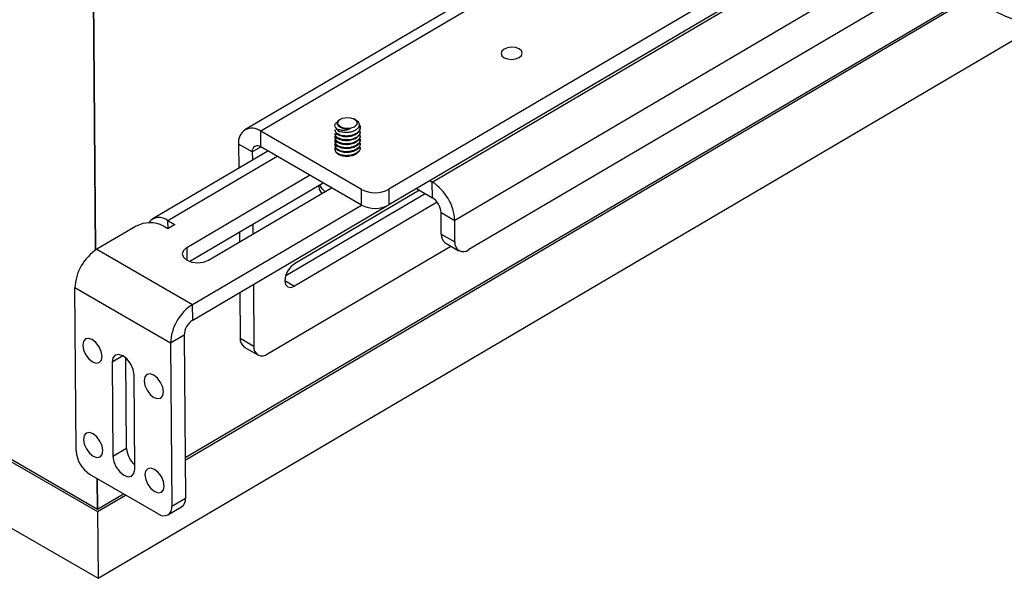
# Model space of a CAD drawing. Header units: inches. Extents: x 0.3 to 33.8, y 0.2 to 21.7.
# Tile 185 of 209: x 29.462 to 30.736, y 14.316 to 15.038. Entities that reach past the tile are written whole.
import ezdxf

# ---------------------------------------------------------------- set-up
doc = ezdxf.new("R2010")
doc.units = ezdxf.units.IN
doc.header["$MEASUREMENT"] = 0

msp = doc.modelspace()

# ---------------------------------------------------------------- linework, layer by layer
at = {"color": 7, "linetype": 'Continuous', "lineweight": 25}
for p, q in [((26.85754, 15.9666), (29.56223, 14.40522)), ((26.85757, 15.96335), (29.56225, 14.40196)), ((26.85826, 15.877), (29.56294, 14.31562)), ((29.55956, 14.74004), (29.55301, 15.56342)), ((29.55301, 15.56342), (29.55956, 14.74004)), ((30.30912, 15.22278), (29.75311, 14.89593)), ((30.31799, 15.214), (29.77349, 14.89392)), ((30.46293, 15.12681), (29.93913, 14.81889)), ((30.49272, 15.1239), (29.9393, 14.79857)), ((29.9955, 14.82829), (30.49761, 15.12346)), ((30.55807, 15.09216), (30.02457, 14.77854)), ((30.59559, 15.06583), (30.04263, 14.74077)), ((29.67567, 14.4719), (30.66485, 15.05339)), ((29.67569, 14.46865), (30.6728, 15.0548)), ((29.56294, 14.31562), (30.77988, 15.03099)), ((29.87707, 14.90971), (29.87635, 14.9093)), ((29.89594, 14.90905), (29.8945, 14.90985)), ((29.86949, 14.89596), (29.8695, 14.89533)), ((29.8798, 14.89826), (29.87875, 14.89853)), ((29.89031, 14.8978), (29.88918, 14.89766)), ((29.90228, 14.89813), (29.90227, 14.89876)), ((29.90378, 14.81871), (29.77349, 14.89392)), ((29.77366, 14.8736), (29.77349, 14.89392)), ((29.86954, 14.89088), (29.86954, 14.89025)), ((29.86958, 14.8858), (29.86958, 14.88517)), ((29.90232, 14.89305), (29.90231, 14.89368)), ((29.90236, 14.88797), (29.90235, 14.8886)), ((29.9024, 14.88289), (29.90239, 14.88352)), ((29.76262, 14.86723), (29.74494, 14.87743)), ((29.74494, 14.87743), (29.74519, 14.84614)), ((29.76262, 14.86723), (29.77356, 14.87366)), ((29.90394, 14.79839), (29.77366, 14.8736)), ((29.86962, 14.88072), (29.86962, 14.88009)), ((29.86966, 14.87564), (29.86966, 14.87501)), ((29.8697, 14.87056), (29.8697, 14.86997)), ((29.90244, 14.87781), (29.90244, 14.87844)), ((29.90248, 14.87273), (29.90248, 14.87336)), ((29.78286, 14.86829), (29.63307, 14.78023)), ((29.79487, 14.86135), (29.65345, 14.77822)), ((29.76262, 14.86723), (29.76271, 14.85644)), ((29.67775, 14.7436), (29.83684, 14.83713)), ((29.85436, 14.82701), (29.68162, 14.72547)), ((29.70589, 14.72736), (29.86498, 14.82088)), ((29.84897, 14.82384), (29.84897, 14.82299)), ((29.97529, 14.81973), (29.99566, 14.80797)), ((29.99265, 14.82993), (29.9955, 14.82829)), ((29.99566, 14.80797), (29.9955, 14.82829)), ((29.80579, 14.70746), (29.98612, 14.81347)), ((29.97899, 14.81759), (29.81705, 14.7224)), ((29.90394, 14.79839), (29.90378, 14.81871)), ((29.93913, 14.81889), (29.9393, 14.79857)), ((29.68528, 14.66984), (29.90394, 14.79839)), ((29.68544, 14.64953), (29.93679, 14.79728)), ((30.00192, 14.80216), (29.81728, 14.69362)), ((30.00689, 14.78874), (30.02457, 14.77854)), ((30.00712, 14.7609), (30.00689, 14.78874)), ((29.61227, 14.7711), (29.56153, 14.74128)), ((29.65345, 14.76792), (29.64762, 14.77129)), ((29.65345, 14.77822), (29.66229, 14.77312)), ((29.65354, 14.76797), (29.65345, 14.77822)), ((29.66229, 14.77312), (29.65345, 14.76792)), ((29.76337, 14.77352), (29.76347, 14.7612)), ((30.02479, 14.7507), (30.02457, 14.77854)), ((29.74585, 14.76323), (29.74595, 14.75091)), ((30.00712, 14.7609), (30.02479, 14.7507)), ((29.67775, 14.7436), (29.67788, 14.72713)), ((29.78246, 14.60595), (30.01966, 14.74539)), ((30.01229, 14.74964), (30.02997, 14.73944)), ((29.56153, 14.74128), (29.68528, 14.66984)), ((29.76399, 14.6957), (29.76462, 14.61588)), ((29.80465, 14.70091), (29.81728, 14.69362)), ((29.65673, 14.61979), (29.53298, 14.69122)), ((29.53466, 14.48051), (29.53298, 14.69122)), ((29.74647, 14.6854), (29.74695, 14.62608)), ((29.68544, 14.64953), (29.68528, 14.66984)), ((29.67441, 14.63018), (29.65673, 14.61979)), ((29.67441, 14.63018), (29.67608, 14.41947)), ((29.65673, 14.61979), (29.65841, 14.40908)), ((29.74695, 14.62608), (29.76462, 14.61588)), ((29.59515, 14.60336), (29.58126, 14.59519)), ((29.75212, 14.61482), (29.7698, 14.60462)), ((29.58126, 14.59519), (29.58223, 14.47328)), ((29.59991, 14.48367), (29.59898, 14.60058)), ((29.61051, 14.45695), (29.60954, 14.57886)), ((29.59991, 14.48367), (29.58223, 14.47328)), ((29.64089, 14.39896), (29.5525, 14.44999)), ((29.56223, 14.40522), (29.56191, 14.44455)), ((29.56191, 14.44455), (29.56223, 14.40522)), ((29.56223, 14.40522), (29.59583, 14.42497)), ((29.56225, 14.40196), (29.59864, 14.42335)), ((29.65841, 14.40908), (29.67608, 14.41947)), ((29.56225, 14.40196), (29.56294, 14.31562)), ((29.6534, 14.39773), (29.67107, 14.40812))]:
    msp.add_line(p, q, dxfattribs=at)
at = {"color": 7, "linetype": 'Continuous', "lineweight": 25, "flags": 128}
for points in [[(30.10784, 14.98925), (30.11079, 14.99184), (30.11182, 14.99487), (30.11079, 14.9979), (30.10784, 15.00045), (30.10343, 15.00215), (30.09822, 15.00272), (30.09302, 15.00209), (30.08861, 15.00035), (30.08566, 14.99777), (30.08462, 14.99473), (30.08566, 14.9917), (30.08861, 14.98915), (30.09302, 14.98745), (30.09822, 14.98688), (30.10343, 14.98751), (30.10784, 14.98925)], [(29.87875, 14.89853), (29.87524, 14.90065), (29.87348, 14.90341), (29.87375, 14.90636), (29.87601, 14.90901), (29.87989, 14.91094), (29.88474, 14.91181), (29.88978, 14.91149), (29.89417, 14.91003), (29.89718, 14.90767), (29.89832, 14.9048), (29.8974, 14.90189), (29.89458, 14.89942), (29.89031, 14.8978)], [(29.85268, 14.81365), (29.84971, 14.81879), (29.84897, 14.82299)], [(29.85668, 14.816), (29.85302, 14.81937), (29.84988, 14.82438)], [(29.67775, 14.7436), (29.67343, 14.73982), (29.67192, 14.73537), (29.67343, 14.73095), (29.67775, 14.72721), (29.6842, 14.72473), (29.69182, 14.72389), (29.69943, 14.72481), (29.70589, 14.72736)], [(29.81705, 14.7224), (29.81227, 14.71848), (29.80824, 14.71298), (29.80556, 14.70672), (29.80465, 14.70065), (29.80565, 14.69571), (29.8084, 14.69263), (29.81248, 14.6919), (29.81728, 14.69362)], [(29.55574, 14.5956), (29.56052, 14.59393), (29.56456, 14.59471), (29.56723, 14.59781), (29.56814, 14.60277), (29.56715, 14.60882), (29.5644, 14.61505), (29.56031, 14.62052), (29.55551, 14.62438), (29.55073, 14.62605), (29.5467, 14.62527), (29.54402, 14.62217), (29.54311, 14.61722), (29.54411, 14.61116), (29.54686, 14.60493), (29.55094, 14.59946), (29.55574, 14.5956)], [(29.60954, 14.57886), (29.60842, 14.58571), (29.60531, 14.59275), (29.60069, 14.59892), (29.59527, 14.60328), (29.58987, 14.60517), (29.58531, 14.6043), (29.58229, 14.60079), (29.58126, 14.59519)], [(29.63529, 14.54968), (29.64007, 14.54801), (29.64411, 14.54879), (29.64678, 14.55189), (29.64769, 14.55684), (29.6467, 14.5629), (29.64395, 14.56913), (29.63986, 14.57459), (29.63506, 14.57845), (29.63028, 14.58012), (29.62625, 14.57935), (29.62357, 14.57625), (29.62266, 14.57129), (29.62366, 14.56524), (29.62641, 14.559), (29.63049, 14.55354), (29.63529, 14.54968)], [(29.55671, 14.47369), (29.56149, 14.47202), (29.56553, 14.47279), (29.5682, 14.47589), (29.56911, 14.48085), (29.56812, 14.4869), (29.56537, 14.49314), (29.56128, 14.4986), (29.55648, 14.50246), (29.5517, 14.50413), (29.54767, 14.50336), (29.54499, 14.50025), (29.54408, 14.4953), (29.54508, 14.48924), (29.54783, 14.48301), (29.55191, 14.47755), (29.55671, 14.47369)], [(29.58223, 14.47328), (29.58336, 14.46643), (29.58646, 14.45939), (29.59108, 14.45322), (29.5965, 14.44886), (29.6019, 14.44697), (29.60646, 14.44785), (29.60949, 14.45135), (29.61051, 14.45695)], [(29.63626, 14.42777), (29.64104, 14.4261), (29.64508, 14.42687), (29.64775, 14.42997), (29.64866, 14.43493), (29.64767, 14.44098), (29.64492, 14.44721), (29.64083, 14.45268), (29.63603, 14.45654), (29.63125, 14.45821), (29.62722, 14.45743), (29.62454, 14.45433), (29.62363, 14.44938), (29.62463, 14.44332), (29.62738, 14.43709), (29.63146, 14.43163), (29.63626, 14.42777)]]:
    msp.add_lwpolyline(points, dxfattribs=at)
at = {"color": 7, "linetype": 'Continuous', "lineweight": 25}
for centre, radius, start, end in [((29.76228, 14.88038), 0.01758, 50.3461, 189.66061), ((29.88086, 14.90527), 0.01262, 211.29977, 256.18316), ((29.76932, 14.86837), 0.00679, 50.3461, 189.66061), ((29.96154, 14.77507), 0.06313, 3.14566, 57.46091), ((29.92128, 14.85258), 0.03812, 242.6764, 297.92745), ((29.98253, 14.7874), 0.0244, 3.14566, 57.46091), ((29.92144, 14.83226), 0.03812, 242.6764, 297.92745), ((29.64218, 14.76469), 0.01762, 50.18854, 142.48193), ((29.63012, 14.73742), 0.03812, 62.6764, 117.92745), ((30.01953, 14.75979), 0.01246, 174.87588, 234.51581), ((30.0356, 14.74912), 0.01092, 171.70005, 310.10461), ((29.59555, 14.68871), 0.06262, 122.90656, 177.69869), ((29.71929, 14.61727), 0.06262, 122.90656, 177.69869), ((29.69859, 14.62921), 0.0242, 122.90656, 177.69869), ((29.75936, 14.62497), 0.01246, 174.87588, 234.51581), ((29.77543, 14.6143), 0.01092, 171.70005, 310.10461), ((29.57333, 14.48264), 0.03873, 183.14566, 237.46091), ((29.63153, 14.48563), 0.03168, 183.54286, 228.35069), ((29.66375, 14.41813), 0.01241, 306.19551, 6.1728), ((29.64777, 14.40727), 0.01079, 230.3461, 9.66061)]:
    msp.add_arc(centre, radius, start, end, dxfattribs=at)
for points, knots in [([(30.73181, 15.64472), (30.72523, 15.64143), (30.70471, 15.63115), (30.67358, 15.60671), (30.64394, 15.57432), (30.62161, 15.54117), (30.60515, 15.50983), (30.59251, 15.47808), (30.58378, 15.44857), (30.57768, 15.42066), (30.57336, 15.39118), (30.5711, 15.35801), (30.57167, 15.32281), (30.57577, 15.28213), (30.58511, 15.23729), (30.59972, 15.19494), (30.61615, 15.16054), (30.63192, 15.13429), (30.6481, 15.1123), (30.66467, 15.09354), (30.68294, 15.07631), (30.70435, 15.06007), (30.72872, 15.04612), (30.75499, 15.0358), (30.78145, 15.02988), (30.80665, 15.02831), (30.8304, 15.03023), (30.85421, 15.03572), (30.87393, 15.04267), (30.88542, 15.0495), (30.88881, 15.05152)], [0, 0, 0, 0, 0.0260228, 0.0811455, 0.1356847, 0.1728039, 0.2109893, 0.2481477, 0.279115, 0.3053105, 0.3348438, 0.3687985, 0.4048388, 0.4400841, 0.4915509, 0.5437095, 0.5793708, 0.6139762, 0.6449523, 0.672443, 0.7018378, 0.735713, 0.7726905, 0.8103144, 0.8482999, 0.883521, 0.915008, 0.9473673, 0.9844696, 1, 1, 1, 1]), ([(29.87875, 14.89853), (29.87761, 14.89897), (29.87533, 14.89986), (29.87326, 14.90192), (29.87246, 14.90426), (29.87319, 14.90662), (29.87464, 14.90838), (29.87608, 14.90905), (29.87641, 14.9092)], [0, 0, 0, 0, 0.1858527, 0.3717053, 0.5573781, 0.7499896, 0.9430123, 1, 1, 1, 1]), ([(29.89593, 14.90902), (29.89601, 14.90899), (29.89745, 14.9084), (29.89935, 14.90654), (29.90104, 14.90368), (29.901, 14.90051), (29.89929, 14.89751), (29.89603, 14.89493), (29.89156, 14.89306), (29.88632, 14.89216), (29.88155, 14.89221), (29.87887, 14.89279), (29.87784, 14.89301)], [0, 0, 0, 0, 0.0058097, 0.1157539, 0.2263337, 0.3385802, 0.4529108, 0.5675194, 0.6855795, 0.8035802, 0.9243479, 1, 1, 1, 1]), ([(29.87007, 14.89871), (29.86975, 14.89984), (29.8691, 14.90209), (29.8706, 14.90493), (29.8727, 14.90609), (29.87334, 14.90644)], [0, 0, 0, 0, 0.4114905, 0.8229809, 1, 1, 1, 1]), ([(29.90074, 14.90267), (29.90107, 14.9023), (29.90245, 14.90073), (29.90248, 14.89744), (29.90059, 14.89351), (29.89629, 14.89025), (29.89045, 14.88817), (29.88391, 14.88752), (29.87765, 14.88835), (29.87274, 14.89049), (29.86982, 14.89324), (29.86978, 14.89518), (29.86976, 14.89598)], [0, 0, 0, 0, 0.0350127, 0.1460624, 0.2571121, 0.3681618, 0.4792115, 0.5902612, 0.7013108, 0.8123605, 0.9234102, 1, 1, 1, 1]), ([(29.86977, 14.89534), (29.86978, 14.89455), (29.86982, 14.89261), (29.87274, 14.88986), (29.87766, 14.88771), (29.88392, 14.88688), (29.89045, 14.88754), (29.89634, 14.88962), (29.90045, 14.89287), (29.90242, 14.89593), (29.90209, 14.8977), (29.90201, 14.89811)], [0, 0, 0, 0, 0.0862112, 0.2112112, 0.3362112, 0.4612112, 0.5862112, 0.7112112, 0.8362112, 0.9612112, 1, 1, 1, 1]), ([(29.87007, 14.89871), (29.87092, 14.89803), (29.87263, 14.89666), (29.87693, 14.89551), (29.88183, 14.89526), (29.88657, 14.89611), (29.88916, 14.89728), (29.89031, 14.8978)], [0, 0, 0, 0, 0.2143812, 0.4287539, 0.6434455, 0.8416362, 1, 1, 1, 1]), ([(29.88918, 14.89766), (29.88758, 14.8974), (29.88437, 14.89687), (29.87963, 14.89747), (29.87594, 14.89899), (29.87375, 14.90098), (29.87372, 14.90239), (29.87371, 14.90296)], [0, 0, 0, 0, 0.2138229, 0.4276458, 0.6414687, 0.8552915, 1, 1, 1, 1]), ([(29.88918, 14.89766), (29.88867, 14.89759), (29.88682, 14.89732), (29.88349, 14.89733), (29.88101, 14.89796), (29.8798, 14.89826)], [0, 0, 0, 0, 0.1621692, 0.5913589, 1, 1, 1, 1]), ([(29.90209, 14.88859), (29.90216, 14.88817), (29.9025, 14.88641), (29.90053, 14.88334), (29.89641, 14.8801), (29.89053, 14.87801), (29.88399, 14.87736), (29.87775, 14.87819), (29.87277, 14.88033), (29.86975, 14.88342), (29.86938, 14.88685), (29.87048, 14.88945), (29.87218, 14.89043), (29.87246, 14.89059)], [0, 0, 0, 0, 0.03266558, 0.13793293, 0.24320027, 0.34846762, 0.45373496, 0.55900231, 0.66426965, 0.769537, 0.87480434, 0.98007169, 1, 1, 1, 1]), ([(29.90213, 14.88351), (29.90221, 14.88309), (29.90254, 14.88133), (29.90057, 14.87826), (29.89645, 14.87502), (29.89057, 14.87293), (29.88403, 14.87228), (29.87779, 14.87311), (29.87281, 14.87525), (29.86979, 14.87834), (29.86942, 14.88177), (29.87052, 14.88437), (29.87222, 14.88535), (29.8725, 14.88551)], [0, 0, 0, 0, 0.03266558, 0.13793293, 0.24320027, 0.34846762, 0.45373496, 0.55900231, 0.66426965, 0.769537, 0.87480434, 0.98007169, 1, 1, 1, 1]), ([(29.90204, 14.89367), (29.90212, 14.89325), (29.90246, 14.89149), (29.90049, 14.88842), (29.89637, 14.88518), (29.89048, 14.88309), (29.88396, 14.88244), (29.87769, 14.88327), (29.87278, 14.88541), (29.86986, 14.88816), (29.86982, 14.8901), (29.8698, 14.8909)], [0, 0, 0, 0, 0.0387888, 0.1637888, 0.2887888, 0.4137888, 0.5387888, 0.6637888, 0.7887888, 0.9137888, 1, 1, 1, 1]), ([(29.86981, 14.89026), (29.86983, 14.88947), (29.86986, 14.88753), (29.87278, 14.88478), (29.8777, 14.88263), (29.88396, 14.8818), (29.89049, 14.88246), (29.89638, 14.88454), (29.90049, 14.88779), (29.90247, 14.89085), (29.90213, 14.89262), (29.90205, 14.89303)], [0, 0, 0, 0, 0.0862112, 0.2112112, 0.3362112, 0.4612112, 0.5862112, 0.7112112, 0.8362112, 0.9612112, 1, 1, 1, 1]), ([(29.86985, 14.88518), (29.86987, 14.88439), (29.8699, 14.88245), (29.87282, 14.8797), (29.87774, 14.87755), (29.884, 14.87672), (29.89053, 14.87738), (29.89642, 14.87946), (29.90053, 14.88271), (29.90251, 14.88577), (29.90217, 14.88754), (29.90209, 14.88795)], [0, 0, 0, 0, 0.08621117, 0.21121117, 0.33621117, 0.46121117, 0.58621117, 0.71121117, 0.83621117, 0.96121117, 1, 1, 1, 1]), ([(29.90217, 14.87843), (29.90225, 14.87801), (29.90258, 14.87625), (29.90061, 14.87318), (29.89649, 14.86994), (29.89061, 14.86785), (29.88407, 14.8672), (29.87783, 14.86803), (29.87285, 14.87017), (29.86983, 14.87326), (29.86946, 14.87669), (29.87056, 14.87929), (29.87226, 14.88027), (29.87254, 14.88043)], [0, 0, 0, 0, 0.0326656, 0.1379329, 0.2432003, 0.3484676, 0.453735, 0.5590023, 0.6642697, 0.769537, 0.8748043, 0.9800717, 1, 1, 1, 1]), ([(29.90221, 14.87335), (29.90229, 14.87293), (29.90262, 14.87117), (29.90065, 14.8681), (29.89653, 14.86486), (29.89065, 14.86277), (29.88412, 14.86212), (29.87787, 14.86295), (29.87289, 14.86509), (29.86987, 14.86818), (29.8695, 14.87161), (29.8706, 14.87421), (29.87231, 14.87519), (29.87258, 14.87535)], [0, 0, 0, 0, 0.0326656, 0.1379329, 0.2432003, 0.3484676, 0.453735, 0.5590023, 0.6642697, 0.769537, 0.8748043, 0.9800717, 1, 1, 1, 1]), ([(29.86989, 14.8801), (29.86991, 14.87931), (29.86994, 14.87737), (29.87286, 14.87462), (29.87778, 14.87247), (29.88404, 14.87164), (29.89057, 14.8723), (29.89646, 14.87438), (29.90057, 14.87763), (29.90255, 14.88069), (29.90221, 14.88246), (29.90213, 14.88287)], [0, 0, 0, 0, 0.08621117, 0.21121117, 0.33621117, 0.46121117, 0.58621117, 0.71121117, 0.83621117, 0.96121117, 1, 1, 1, 1]), ([(29.86993, 14.87502), (29.86995, 14.87423), (29.86998, 14.87229), (29.8729, 14.86954), (29.87782, 14.86739), (29.88408, 14.86656), (29.89061, 14.86722), (29.8965, 14.8693), (29.90061, 14.87255), (29.90259, 14.87561), (29.90225, 14.87738), (29.90217, 14.87779)], [0, 0, 0, 0, 0.08621117, 0.21121117, 0.33621117, 0.46121117, 0.58621117, 0.71121117, 0.83621117, 0.96121117, 1, 1, 1, 1]), ([(29.86997, 14.86994), (29.86999, 14.86915), (29.87002, 14.86721), (29.87294, 14.86446), (29.87786, 14.86232), (29.88412, 14.86148), (29.89065, 14.86214), (29.89654, 14.86422), (29.90065, 14.86747), (29.90263, 14.87054), (29.90229, 14.8723), (29.90221, 14.87271)], [0, 0, 0, 0, 0.0862112, 0.2112112, 0.3362112, 0.4612112, 0.5862112, 0.7112112, 0.8362112, 0.9612112, 1, 1, 1, 1])]:
    msp.add_open_spline(points, degree=3, knots=knots, dxfattribs=at)

doc.saveas('drawing.dxf')
